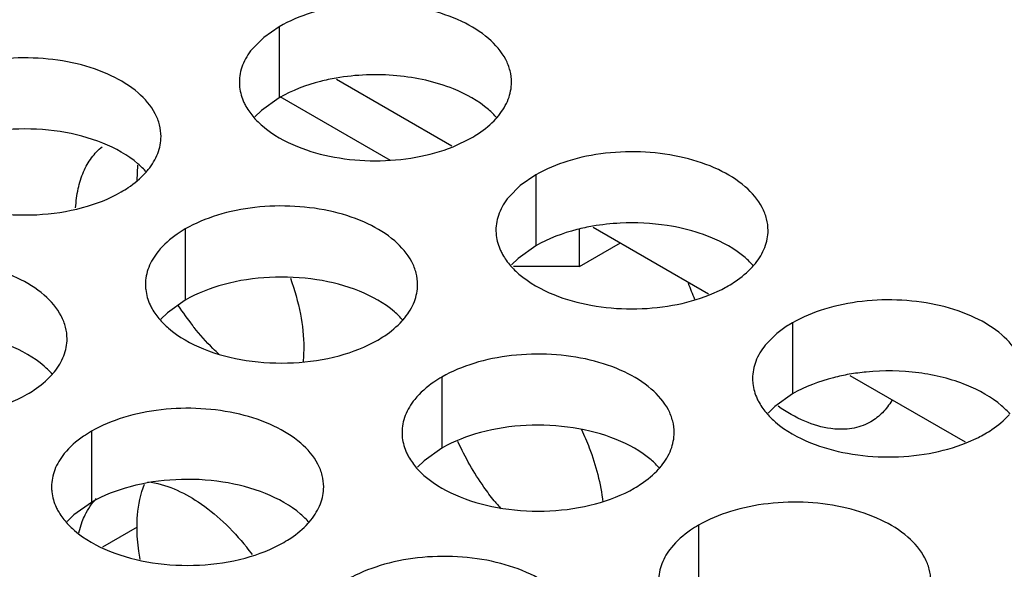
# Model space of a CAD drawing. Header units: inches. Extents: x 0 to 34, y 0 to 22.
# Tile 138 of 164: x 17.716 to 17.897, y 19.952 to 20.053. Entities that reach past the tile are written whole.
import ezdxf

# ---------------------------------------------------------------- set-up
doc = ezdxf.new("R2010")
doc.units = ezdxf.units.IN
doc.header["$LTSCALE"] = 1.87
doc.header["$MEASUREMENT"] = 0
doc.layers.get('0').update_dxf_attribs({"linetype": 'CONTINUOUS'})
doc.layers.add('02___PRT_ALL_AXES', color=7, linetype='CONTINUOUS')
doc.layers.add('COSMETIC', color=7, linetype='CONTINUOUS')

msp = doc.modelspace()

# ---------------------------------------------------------------- linework, layer by layer
at = {"color": 3, "linetype": 'CONTINUOUS'}
for p, q in [((17.7739256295, 20.0422676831), (17.7950985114, 20.0300427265)), ((17.8210660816, 20.0150493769), (17.8422389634, 20.0028244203)), ((17.8185619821, 20.0078549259), (17.8260442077, 20.0121750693)), ((17.8185619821, 20.0078549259), (17.8063891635, 20.0078549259)), ((17.8682065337, 19.9878310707), (17.8893794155, 19.975606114))]:
    msp.add_line(p, q, dxfattribs=at)
at = {"color": 7, "linetype": 'CONTINUOUS'}
for p, q in [((17.7635081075, 20.0390967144), (17.7837388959, 20.0274157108)), ((17.8185619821, 20.0078549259), (17.8185619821, 20.0146619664))]:
    msp.add_line(p, q, dxfattribs=at)
at = {"layer": '02___PRT_ALL_AXES', "color": 3, "linetype": 'CONTINUOUS'}
for p, q in [((17.7633712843, 20.0519232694), (17.760520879, 20.0499527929)), ((17.760520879, 20.0499527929), (17.7583912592, 20.0478167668)), ((17.7953138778, 20.0298637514), (17.7987266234, 20.0315095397)), ((17.8105117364, 20.0247049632), (17.807661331, 20.0227344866)), ((17.807661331, 20.0227344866), (17.8055317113, 20.0205984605)), ((17.8424543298, 20.0026454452), (17.8446800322, 20.00364963)), ((17.8565409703, 19.996801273), (17.8548017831, 19.9955161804)), ((17.8548017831, 19.9955161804), (17.8526721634, 19.9933801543)), ((17.7678859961, 19.9928994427), (17.7677446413, 19.9901875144)), ((17.8895947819, 19.975427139), (17.8918204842, 19.9764313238)), ((17.7265398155, 19.9588733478), (17.7271960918, 19.9609929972))]:
    msp.add_line(p, q, dxfattribs=at)
at = {"layer": '02___PRT_ALL_AXES', "color": 7, "linetype": 'CONTINUOUS'}
for p, q in [((17.7633712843, 20.0519232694), (17.7633712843, 20.038859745)), ((17.7633712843, 20.038859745), (17.7601171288, 20.0365432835)), ((17.7601171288, 20.0365432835), (17.758905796, 20.0353526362)), ((17.7372447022, 20.0236561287), (17.7373995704, 20.0264908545)), ((17.8105117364, 20.0247049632), (17.8105117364, 20.0116414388)), ((17.7461166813, 20.0147423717), (17.7461166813, 20.0016788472)), ((17.8105117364, 20.0116414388), (17.8072575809, 20.0093249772)), ((17.8072575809, 20.0093249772), (17.8060462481, 20.00813433)), ((17.7461166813, 20.0016788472), (17.7428625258, 19.9993623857)), ((17.7428625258, 19.9993623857), (17.741651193, 19.9981717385)), ((17.8576521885, 19.997486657), (17.8576521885, 19.9844231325)), ((17.7932571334, 19.9875240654), (17.7932571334, 19.974460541)), ((17.8576521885, 19.9844231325), (17.854398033, 19.982106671)), ((17.854398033, 19.982106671), (17.8531867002, 19.9809160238)), ((17.7288620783, 19.9775614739), (17.7288620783, 19.9644979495)), ((17.7932571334, 19.974460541), (17.7900029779, 19.9721440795)), ((17.7900029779, 19.9721440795), (17.7887916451, 19.9709534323)), ((17.7288620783, 19.9644979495), (17.7256079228, 19.962181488)), ((17.7256079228, 19.962181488), (17.72439659, 19.9609908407)), ((17.8403975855, 19.9603057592), (17.8403975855, 19.9472422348)), ((17.7372447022, 19.9599714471), (17.7308767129, 19.9562946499))]:
    msp.add_line(p, q, dxfattribs=at)
at = {"layer": '02___PRT_ALL_AXES', "color": 3, "linetype": 'CONTINUOUS'}
for centre, radius, start, end in [((17.79310807, 20.044193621), 0.0136346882, 317.696268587, 321.0162667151), ((17.7287130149, 20.0342310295), 0.0136346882, 317.6962685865, 321.0162667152), ((17.8402485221, 20.0169753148), 0.0136346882, 317.696268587, 321.016266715), ((17.8841176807, 20.0208638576), 0.0483385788, 199.3837565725, 203.1723158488), ((17.8336440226, 20.0254864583), 0.0244671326, 296.8113580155, 299.9715757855), ((17.775853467, 20.0070127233), 0.0136346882, 317.6962685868, 321.0162667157), ((17.868729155, 19.978283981), 0.02216849, 119.9782805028, 123.3531352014), ((17.7114584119, 19.9970501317), 0.0136346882, 317.6962685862, 321.0162667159), ((17.8807844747, 19.9982681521), 0.0244671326, 296.8113580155, 299.9715757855), ((17.8229939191, 19.979794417), 0.0136346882, 317.6962685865, 321.0162667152), ((17.758598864, 19.9698318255), 0.0136346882, 317.6962685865, 321.0162667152), ((17.719679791, 19.9259389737), 0.0483861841, 36.7524527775, 38.7843798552)]:
    msp.add_arc(centre, radius, start, end, dxfattribs=at)
at = {"layer": '02___PRT_ALL_AXES', "color": 7, "linetype": 'CONTINUOUS'}
for centre, radius, start, end in [((17.8281094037, 19.9739614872), 0.0419054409, 92.8709386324, 99.8233911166), ((17.8281972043, 19.9732718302), 0.0425986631, 81.2739163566, 92.9424234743), ((17.7864930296, 20.0277308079), 0.04969921, 213.0519360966, 218.152500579), ((17.7849565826, 20.0265407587), 0.0477558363, 218.1684960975, 218.7900548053), ((17.8751463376, 19.9475295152), 0.0411129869, 95.4623934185, 99.8682063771), ((17.8393647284, 19.9940900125), 0.0467950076, 218.7847158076, 221.1780508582)]:
    msp.add_arc(centre, radius, start, end, dxfattribs=at)
at = {"layer": '02___PRT_ALL_AXES', "color": 3, "linetype": 'CONTINUOUS'}
for points, knots in [([(17.8060480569, 20.0417067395), (17.8060483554, 20.0424186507), (17.8058599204, 20.0438779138), (17.8047090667, 20.0467888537), (17.8017850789, 20.0501500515), (17.7967644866, 20.0531994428), (17.7904968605, 20.0552992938), (17.7834700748, 20.0562851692), (17.7762441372, 20.0560884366), (17.7694137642, 20.054720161), (17.7652218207, 20.0529917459), (17.7633712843, 20.0519232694)], [0, 0, 0, 0, 0.0428834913, 0.0875237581, 0.1869142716, 0.3042190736, 0.4379395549, 0.5823561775, 0.7295584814, 0.8712822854, 1, 1, 1, 1]), ([(17.7583912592, 20.0478167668), (17.7576685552, 20.0469229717), (17.7564930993, 20.0450068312), (17.7560502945, 20.0427841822), (17.7560498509, 20.0417260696)], [0, 0, 0, 0, 0.520681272, 1, 1, 1, 1]), ([(17.7416530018, 20.031744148), (17.7416533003, 20.0324560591), (17.7414648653, 20.0339153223), (17.7403140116, 20.0368262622), (17.7373900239, 20.04018746), (17.7323694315, 20.0432368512), (17.7261018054, 20.0453367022), (17.7190750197, 20.0463225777), (17.7118490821, 20.0461258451), (17.7050187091, 20.0447575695), (17.7008267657, 20.0430291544), (17.6989762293, 20.0419606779)], [0, 0, 0, 0, 0.0428834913, 0.0875237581, 0.1869142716, 0.3042190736, 0.4379395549, 0.5823561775, 0.7295584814, 0.8712822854, 1, 1, 1, 1]), ([(17.7560498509, 20.0417260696), (17.7560497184, 20.0414100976), (17.7561214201, 20.0401242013), (17.7564925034, 20.0388605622), (17.7569008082, 20.0379804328)], [0, 0, 0, 0, 0.2456633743, 1, 1, 1, 1]), ([(17.8037066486, 20.0356160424), (17.8044293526, 20.0365098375), (17.8056048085, 20.0384259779), (17.8060476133, 20.040648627), (17.8060480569, 20.0417067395)], [0, 0, 0, 0, 0.520681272, 1, 1, 1, 1]), ([(17.7569008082, 20.0379804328), (17.7570130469, 20.0377384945), (17.7575202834, 20.0367509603), (17.7581788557, 20.0358445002), (17.7587335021, 20.0352100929)], [0, 0, 0, 0, 0.2404086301, 1, 1, 1, 1]), ([(17.7587335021, 20.0352100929), (17.7592120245, 20.0346627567), (17.7615167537, 20.0324099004), (17.7644052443, 20.0308238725), (17.766709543, 20.0298922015)], [0, 0, 0, 0, 0.2263074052, 1, 1, 1, 1]), ([(17.7987266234, 20.0315095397), (17.7991624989, 20.0317612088), (17.8007726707, 20.0327624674), (17.8022547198, 20.0339857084), (17.8031921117, 20.0350166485)], [0, 0, 0, 0, 0.2653620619, 1, 1, 1, 1]), ([(17.7393115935, 20.0256534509), (17.7400342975, 20.026547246), (17.7412097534, 20.0284633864), (17.7416525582, 20.0306860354), (17.7416530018, 20.031744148)], [0, 0, 0, 0, 0.520681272, 1, 1, 1, 1]), ([(17.7259736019, 20.0186313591), (17.7260415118, 20.019815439), (17.7263299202, 20.0220788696), (17.7272957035, 20.0252174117), (17.7287747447, 20.0278641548), (17.7301126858, 20.0292801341), (17.7308387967, 20.0298596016)], [0, 0, 0, 0, 0.2828521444, 0.5416252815, 0.7784479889, 1, 1, 1, 1]), ([(17.766709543, 20.0298922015), (17.768894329, 20.0290088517), (17.7736222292, 20.0277071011), (17.78100129, 20.0270676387), (17.7883869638, 20.0276905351), (17.7931221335, 20.0289845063), (17.7953138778, 20.0298637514)], [0, 0, 0, 0, 0.2421104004, 0.4997389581, 0.7573840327, 1, 1, 1, 1]), ([(17.853188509, 20.0144884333), (17.8531888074, 20.0152003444), (17.8530003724, 20.0166596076), (17.8518495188, 20.0195705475), (17.848925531, 20.0229317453), (17.8439049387, 20.0259811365), (17.8376373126, 20.0280809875), (17.8306105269, 20.029066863), (17.8233845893, 20.0288701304), (17.8165542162, 20.0275018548), (17.8123622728, 20.0257734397), (17.8105117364, 20.0247049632)], [0, 0, 0, 0, 0.0428834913, 0.0875237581, 0.1869142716, 0.3042190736, 0.4379395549, 0.5823561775, 0.7295584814, 0.8712822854, 1, 1, 1, 1]), ([(17.7343315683, 20.0215469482), (17.7347674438, 20.0217986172), (17.7363776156, 20.0227998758), (17.7378596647, 20.0240231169), (17.7387970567, 20.025054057)], [0, 0, 0, 0, 0.2653620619, 1, 1, 1, 1]), ([(17.7023144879, 20.0199296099), (17.7048328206, 20.018911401), (17.7103154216, 20.0175002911), (17.7187884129, 20.0170912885), (17.7270224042, 20.0183103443), (17.73211704, 20.0202683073), (17.7343315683, 20.0215469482)], [0, 0, 0, 0, 0.2471885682, 0.5098846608, 0.7673009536, 1, 1, 1, 1]), ([(17.8055317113, 20.0205984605), (17.8048090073, 20.0197046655), (17.8036335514, 20.017788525), (17.8031907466, 20.015565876), (17.8031903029, 20.0145077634)], [0, 0, 0, 0, 0.520681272, 1, 1, 1, 1]), ([(17.7887934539, 20.0045258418), (17.7887937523, 20.0052377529), (17.7886053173, 20.0066970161), (17.7874544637, 20.009607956), (17.7845304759, 20.0129691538), (17.7795098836, 20.016018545), (17.7732422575, 20.018118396), (17.7662154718, 20.0191042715), (17.7589895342, 20.0189075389), (17.7521591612, 20.0175392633), (17.7479672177, 20.0158108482), (17.7461166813, 20.0147423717)], [0, 0, 0, 0, 0.0428834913, 0.0875237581, 0.1869142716, 0.3042190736, 0.4379395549, 0.5823561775, 0.7295584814, 0.8712822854, 1, 1, 1, 1]), ([(17.7461166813, 20.0147423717), (17.7456156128, 20.014453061), (17.7437898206, 20.0133053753), (17.7421296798, 20.0118639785), (17.7411366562, 20.010635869)], [0, 0, 0, 0, 0.2681225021, 1, 1, 1, 1]), ([(17.8031903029, 20.0145077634), (17.8031901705, 20.0141917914), (17.8032618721, 20.012905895), (17.8036329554, 20.011642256), (17.8040412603, 20.0107621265)], [0, 0, 0, 0, 0.2456633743, 1, 1, 1, 1]), ([(17.8508471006, 20.0083977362), (17.8515698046, 20.0092915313), (17.8527452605, 20.0112076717), (17.8531880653, 20.0134303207), (17.853188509, 20.0144884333)], [0, 0, 0, 0, 0.520681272, 1, 1, 1, 1]), ([(17.7243983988, 19.9945632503), (17.7243986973, 19.9952751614), (17.7242102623, 19.9967344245), (17.7230594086, 19.9996453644), (17.7201354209, 20.0030065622), (17.7151148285, 20.0060559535), (17.7088472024, 20.0081558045), (17.7018204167, 20.00914168), (17.6945944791, 20.0089449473), (17.6877641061, 20.0075766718), (17.6835721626, 20.0058482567), (17.6817216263, 20.0047797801)], [0, 0, 0, 0, 0.0428834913, 0.0875237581, 0.1869142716, 0.3042190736, 0.4379395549, 0.5823561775, 0.7295584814, 0.8712822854, 1, 1, 1, 1]), ([(17.7411366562, 20.010635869), (17.7404139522, 20.0097420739), (17.7392384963, 20.0078259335), (17.7387956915, 20.0056032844), (17.7387952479, 20.0045451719)], [0, 0, 0, 0, 0.520681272, 1, 1, 1, 1]), ([(17.8040412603, 20.0107621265), (17.804153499, 20.0105201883), (17.8046607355, 20.0095326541), (17.8053193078, 20.0086261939), (17.8058739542, 20.0079917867)], [0, 0, 0, 0, 0.2404086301, 1, 1, 1, 1]), ([(17.8058739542, 20.0079917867), (17.8063524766, 20.0074444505), (17.8086572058, 20.0051915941), (17.8115456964, 20.0036055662), (17.813849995, 20.0026738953)], [0, 0, 0, 0, 0.2263074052, 1, 1, 1, 1]), ([(17.8458670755, 20.0042912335), (17.8463029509, 20.0045429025), (17.8479131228, 20.0055441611), (17.8493951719, 20.0067674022), (17.8503325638, 20.0077983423)], [0, 0, 0, 0, 0.2653620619, 1, 1, 1, 1]), ([(17.7654328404, 20.0056823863), (17.766210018, 20.0035454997), (17.7674045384, 19.9993386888), (17.7678859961, 19.9949803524), (17.7678859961, 19.9928994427)], [0, 0, 0, 0, 0.5221502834, 1, 1, 1, 1]), ([(17.7387952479, 20.0045451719), (17.7387951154, 20.0042291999), (17.738866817, 20.0029433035), (17.7392379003, 20.0016796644), (17.7396462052, 20.000799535)], [0, 0, 0, 0, 0.2456633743, 1, 1, 1, 1]), ([(17.7864520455, 19.9984351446), (17.7871747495, 19.9993289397), (17.7883502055, 20.0012450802), (17.7887930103, 20.0034677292), (17.7887934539, 20.0045258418)], [0, 0, 0, 0, 0.520681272, 1, 1, 1, 1]), ([(17.813849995, 20.0026738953), (17.8160347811, 20.0017905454), (17.8207626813, 20.0004887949), (17.8281417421, 19.9998493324), (17.8355274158, 20.0004722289), (17.8402625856, 20.0017662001), (17.8424543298, 20.0026454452)], [0, 0, 0, 0, 0.2421104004, 0.4997389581, 0.7573840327, 1, 1, 1, 1]), ([(17.7396462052, 20.000799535), (17.7397584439, 20.0005575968), (17.7402656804, 19.9995700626), (17.7409242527, 19.9986636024), (17.7414788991, 19.9980291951)], [0, 0, 0, 0, 0.2404086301, 1, 1, 1, 1]), ([(17.900328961, 19.9872701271), (17.9003292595, 19.9879820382), (17.9001408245, 19.9894413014), (17.8989899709, 19.9923522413), (17.8960659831, 19.9957134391), (17.8910453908, 19.9987628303), (17.8847777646, 20.0008626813), (17.8777509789, 20.0018485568), (17.8705250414, 20.0016518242), (17.8636946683, 20.0002835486), (17.8595027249, 19.9985551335), (17.8576521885, 19.997486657)], [0, 0, 0, 0, 0.0428834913, 0.0875237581, 0.1869142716, 0.3042190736, 0.4379395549, 0.5823561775, 0.7295584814, 0.8712822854, 1, 1, 1, 1]), ([(17.7414788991, 19.9980291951), (17.7419574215, 19.997481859), (17.7442621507, 19.9952290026), (17.7471506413, 19.9936429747), (17.74945494, 19.9927113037)], [0, 0, 0, 0, 0.2263074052, 1, 1, 1, 1]), ([(17.7814720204, 19.994328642), (17.7819078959, 19.994580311), (17.7835180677, 19.9955815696), (17.7850001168, 19.9968048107), (17.7859375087, 19.9978357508)], [0, 0, 0, 0, 0.2653620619, 1, 1, 1, 1]), ([(17.7220569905, 19.9884725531), (17.7227796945, 19.9893663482), (17.7239551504, 19.9912824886), (17.7243979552, 19.9935051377), (17.7243983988, 19.9945632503)], [0, 0, 0, 0, 0.520681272, 1, 1, 1, 1]), ([(17.74945494, 19.9927113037), (17.7519732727, 19.9916930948), (17.7574558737, 19.9902819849), (17.765928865, 19.9898729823), (17.7741628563, 19.9910920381), (17.7792574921, 19.9930500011), (17.7814720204, 19.994328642)], [0, 0, 0, 0, 0.2471885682, 0.5098846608, 0.7673009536, 1, 1, 1, 1]), ([(17.8526721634, 19.9933801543), (17.8519494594, 19.9924863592), (17.8507740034, 19.9905702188), (17.8503311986, 19.9883475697), (17.850330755, 19.9872894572)], [0, 0, 0, 0, 0.520681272, 1, 1, 1, 1]), ([(17.835933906, 19.9773075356), (17.8359342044, 19.9780194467), (17.8357457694, 19.9794787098), (17.8345949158, 19.9823896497), (17.831670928, 19.9857508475), (17.8266503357, 19.9888002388), (17.8203827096, 19.9909000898), (17.8133559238, 19.9918859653), (17.8061299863, 19.9916892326), (17.7992996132, 19.9903209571), (17.7951076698, 19.988592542), (17.7932571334, 19.9875240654)], [0, 0, 0, 0, 0.0428834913, 0.0875237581, 0.1869142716, 0.3042190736, 0.4379395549, 0.5823561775, 0.7295584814, 0.8712822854, 1, 1, 1, 1]), ([(17.7170769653, 19.9843660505), (17.7175128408, 19.9846177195), (17.7191230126, 19.9856189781), (17.7206050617, 19.9868422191), (17.7215424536, 19.9878731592)], [0, 0, 0, 0, 0.2653620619, 1, 1, 1, 1]), ([(17.7932571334, 19.9875240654), (17.7927560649, 19.9872347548), (17.7909302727, 19.9860870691), (17.7892701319, 19.9846456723), (17.7882771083, 19.9834175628)], [0, 0, 0, 0, 0.2681225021, 1, 1, 1, 1]), ([(17.850330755, 19.9872894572), (17.8503306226, 19.9869734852), (17.8504023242, 19.9856875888), (17.8507734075, 19.9844239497), (17.8511817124, 19.9835438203)], [0, 0, 0, 0, 0.2456633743, 1, 1, 1, 1]), ([(17.6850598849, 19.9827487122), (17.6875782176, 19.9817305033), (17.6930608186, 19.9803193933), (17.7015338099, 19.9799103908), (17.7097678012, 19.9811294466), (17.714862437, 19.9830874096), (17.7170769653, 19.9843660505)], [0, 0, 0, 0, 0.2471885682, 0.5098846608, 0.7673009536, 1, 1, 1, 1]), ([(17.7882771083, 19.9834175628), (17.7875544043, 19.9825237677), (17.7863789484, 19.9806076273), (17.7859361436, 19.9783849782), (17.7859356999, 19.9773268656)], [0, 0, 0, 0, 0.520681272, 1, 1, 1, 1]), ([(17.8511817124, 19.9835438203), (17.8512939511, 19.9833018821), (17.8518011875, 19.9823143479), (17.8524597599, 19.9814078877), (17.8530144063, 19.9807734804)], [0, 0, 0, 0, 0.2404086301, 1, 1, 1, 1]), ([(17.8677059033, 19.9779725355), (17.866719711, 19.9778843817), (17.8640510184, 19.9779814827), (17.8596637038, 19.9793114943), (17.8565782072, 19.9810983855), (17.8550331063, 19.9821766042)], [0, 0, 0, 0, 0.2186164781, 0.5839929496, 1, 1, 1, 1]), ([(17.8759152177, 19.9832285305), (17.8754350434, 19.9824160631), (17.8743159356, 19.9809230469), (17.8728410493, 19.9797714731), (17.8720606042, 19.9793204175)], [0, 0, 0, 0, 0.5114732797, 1, 1, 1, 1]), ([(17.7715388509, 19.967344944), (17.7715391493, 19.9680568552), (17.7713507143, 19.9695161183), (17.7701998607, 19.9724270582), (17.7672758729, 19.975788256), (17.7622552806, 19.9788376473), (17.7559876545, 19.9809374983), (17.7489608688, 19.9819233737), (17.7417349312, 19.9817266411), (17.7349045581, 19.9803583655), (17.7307126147, 19.9786299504), (17.7288620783, 19.9775614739)], [0, 0, 0, 0, 0.0428834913, 0.0875237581, 0.1869142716, 0.3042190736, 0.4379395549, 0.5823561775, 0.7295584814, 0.8712822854, 1, 1, 1, 1]), ([(17.8530144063, 19.9807734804), (17.8534929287, 19.9802261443), (17.8557976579, 19.9779732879), (17.8586861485, 19.97638726), (17.8609904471, 19.975455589)], [0, 0, 0, 0, 0.2263074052, 1, 1, 1, 1]), ([(17.8930075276, 19.9770729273), (17.893443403, 19.9773245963), (17.8950535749, 19.9783258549), (17.8965356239, 19.979549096), (17.8974730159, 19.9805800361)], [0, 0, 0, 0, 0.2653620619, 1, 1, 1, 1]), ([(17.8720606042, 19.9793204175), (17.8717359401, 19.9791327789), (17.8703717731, 19.9784434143), (17.8688527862, 19.9780750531), (17.8677059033, 19.9779725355)], [0, 0, 0, 0, 0.2456605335, 1, 1, 1, 1]), ([(17.7288620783, 19.9775614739), (17.7283610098, 19.9772721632), (17.7265352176, 19.9761244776), (17.7248750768, 19.9746830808), (17.7238820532, 19.9734549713)], [0, 0, 0, 0, 0.2681225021, 1, 1, 1, 1]), ([(17.7859356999, 19.9773268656), (17.7859355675, 19.9770108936), (17.7860072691, 19.9757249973), (17.7863783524, 19.9744613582), (17.7867866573, 19.9735812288)], [0, 0, 0, 0, 0.2456633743, 1, 1, 1, 1]), ([(17.818909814, 19.9778716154), (17.8194251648, 19.9767719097), (17.8212432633, 19.9724961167), (17.8224487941, 19.967939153), (17.8228362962, 19.964528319)], [0, 0, 0, 0, 0.2613312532, 1, 1, 1, 1]), ([(17.8335924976, 19.9712168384), (17.8343152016, 19.9721106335), (17.8354906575, 19.9740267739), (17.8359334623, 19.976249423), (17.835933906, 19.9773075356)], [0, 0, 0, 0, 0.520681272, 1, 1, 1, 1]), ([(17.8609904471, 19.975455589), (17.8631752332, 19.9745722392), (17.8679031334, 19.9732704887), (17.8752821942, 19.9726310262), (17.8826678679, 19.9732539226), (17.8874030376, 19.9745478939), (17.8895947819, 19.975427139)], [0, 0, 0, 0, 0.2421104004, 0.4997389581, 0.7573840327, 1, 1, 1, 1]), ([(17.7238820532, 19.9734549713), (17.7231593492, 19.9725611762), (17.7219838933, 19.9706450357), (17.7215410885, 19.9684223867), (17.7215406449, 19.9673642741)], [0, 0, 0, 0, 0.520681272, 1, 1, 1, 1]), ([(17.7867866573, 19.9735812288), (17.786898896, 19.9733392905), (17.7874061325, 19.9723517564), (17.7880647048, 19.9714452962), (17.7886193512, 19.9708108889)], [0, 0, 0, 0, 0.2404086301, 1, 1, 1, 1]), ([(17.7886193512, 19.9708108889), (17.7890978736, 19.9702635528), (17.7914026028, 19.9680106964), (17.7942910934, 19.9664246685), (17.796595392, 19.9654929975)], [0, 0, 0, 0, 0.2263074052, 1, 1, 1, 1]), ([(17.8286124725, 19.9671103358), (17.8290483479, 19.9673620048), (17.8306585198, 19.9683632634), (17.8321405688, 19.9695865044), (17.8330779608, 19.9706174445)], [0, 0, 0, 0, 0.2653620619, 1, 1, 1, 1]), ([(17.7392483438, 19.9682982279), (17.7425404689, 19.9678879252), (17.7475548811, 19.9655596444), (17.7532975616, 19.9609156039), (17.7560734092, 19.9578947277), (17.7573972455, 19.9562476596)], [0, 0, 0, 0, 0.4485317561, 0.7143074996, 1, 1, 1, 1]), ([(17.7215406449, 19.9673642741), (17.7215405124, 19.9670483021), (17.721612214, 19.9657624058), (17.7219832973, 19.9644987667), (17.7223916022, 19.9636186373)], [0, 0, 0, 0, 0.2456633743, 1, 1, 1, 1]), ([(17.7691974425, 19.9612542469), (17.7699201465, 19.962148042), (17.7710956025, 19.9640641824), (17.7715384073, 19.9662868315), (17.7715388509, 19.967344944)], [0, 0, 0, 0, 0.520681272, 1, 1, 1, 1]), ([(17.796595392, 19.9654929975), (17.7991137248, 19.9644747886), (17.8045963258, 19.9630636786), (17.8130693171, 19.9626546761), (17.8213033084, 19.9638737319), (17.8263979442, 19.9658316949), (17.8286124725, 19.9671103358)], [0, 0, 0, 0, 0.2471885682, 0.5098846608, 0.7673009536, 1, 1, 1, 1]), ([(17.7271960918, 19.9609929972), (17.7273527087, 19.961400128), (17.7280112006, 19.9629192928), (17.7289493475, 19.9643255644), (17.7297891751, 19.9652102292)], [0, 0, 0, 0, 0.2634109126, 1, 1, 1, 1]), ([(17.883074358, 19.9500892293), (17.8830746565, 19.9508011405), (17.8828862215, 19.9522604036), (17.8817353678, 19.9551713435), (17.8788113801, 19.9585325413), (17.8737907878, 19.9615819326), (17.8675231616, 19.9636817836), (17.8604963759, 19.9646676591), (17.8532704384, 19.9644709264), (17.8464400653, 19.9631026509), (17.8422481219, 19.9613742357), (17.8403975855, 19.9603057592)], [0, 0, 0, 0, 0.0428834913, 0.0875237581, 0.1869142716, 0.3042190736, 0.4379395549, 0.5823561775, 0.7295584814, 0.8712822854, 1, 1, 1, 1]), ([(17.7223916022, 19.9636186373), (17.7225038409, 19.963376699), (17.7230110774, 19.9623891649), (17.7236696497, 19.9614827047), (17.7242242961, 19.9608482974)], [0, 0, 0, 0, 0.2404086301, 1, 1, 1, 1]), ([(17.7242242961, 19.9608482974), (17.7247028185, 19.9603009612), (17.7270075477, 19.9580481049), (17.7298960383, 19.956462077), (17.732200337, 19.955530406)], [0, 0, 0, 0, 0.2263074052, 1, 1, 1, 1]), ([(17.7642174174, 19.9571477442), (17.7646532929, 19.9573994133), (17.7662634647, 19.9584006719), (17.7677455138, 19.9596239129), (17.7686829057, 19.960654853)], [0, 0, 0, 0, 0.2653620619, 1, 1, 1, 1]), ([(17.8403975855, 19.9603057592), (17.839896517, 19.9600164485), (17.8380707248, 19.9588687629), (17.836410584, 19.9574273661), (17.8354175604, 19.9561992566)], [0, 0, 0, 0, 0.2681225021, 1, 1, 1, 1]), ([(17.732200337, 19.955530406), (17.7347186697, 19.954512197), (17.7402012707, 19.9531010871), (17.748674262, 19.9526920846), (17.7569082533, 19.9539111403), (17.7620028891, 19.9558691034), (17.7642174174, 19.9571477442)], [0, 0, 0, 0, 0.2471885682, 0.5098846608, 0.7673009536, 1, 1, 1, 1]), ([(17.8354175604, 19.9561992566), (17.8346948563, 19.9553054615), (17.8335194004, 19.953389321), (17.8330765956, 19.951166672), (17.833076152, 19.9501085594)], [0, 0, 0, 0, 0.520681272, 1, 1, 1, 1]), ([(17.8186793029, 19.9401266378), (17.8186796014, 19.9408385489), (17.8184911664, 19.9422978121), (17.8173403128, 19.945208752), (17.814416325, 19.9485699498), (17.8093957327, 19.951619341), (17.8031281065, 19.9537191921), (17.7961013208, 19.9547050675), (17.7888753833, 19.9545083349), (17.7820450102, 19.9531400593), (17.7778530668, 19.9514116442), (17.7760025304, 19.9503431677)], [0, 0, 0, 0, 0.0428834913, 0.0875237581, 0.1869142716, 0.3042190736, 0.4379395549, 0.5823561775, 0.7295584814, 0.8712822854, 1, 1, 1, 1])]:
    msp.add_open_spline(points, degree=3, knots=knots, dxfattribs=at)
at = {"layer": '02___PRT_ALL_AXES', "color": 7, "linetype": 'CONTINUOUS'}
for points, knots in [([(17.7738193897, 20.0424708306), (17.7728514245, 20.0423020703), (17.7692395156, 20.0415327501), (17.7657201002, 20.0402159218), (17.7633712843, 20.038859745)], [0, 0, 0, 0, 0.2659330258, 1, 1, 1, 1]), ([(17.7953883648, 20.0404770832), (17.7920914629, 20.0418100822), (17.7848597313, 20.0433819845), (17.7774936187, 20.0431114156), (17.7738193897, 20.0424708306)], [0, 0, 0, 0, 0.4880955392, 1, 1, 1, 1]), ([(17.8033644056, 20.0351591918), (17.8028858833, 20.035706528), (17.8005811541, 20.0379593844), (17.7976926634, 20.0395454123), (17.7953883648, 20.0404770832)], [0, 0, 0, 0, 0.2263074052, 1, 1, 1, 1]), ([(17.7309933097, 20.0305144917), (17.728474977, 20.0315327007), (17.7229923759, 20.0329438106), (17.7145193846, 20.0333528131), (17.7062853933, 20.0321337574), (17.7011907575, 20.0301757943), (17.6989762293, 20.0288971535)], [0, 0, 0, 0, 0.2471885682, 0.5098846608, 0.7673009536, 1, 1, 1, 1]), ([(17.7389693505, 20.0251966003), (17.7384908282, 20.0257439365), (17.736186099, 20.0279967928), (17.7332976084, 20.0295828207), (17.7309933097, 20.0305144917)], [0, 0, 0, 0, 0.2263074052, 1, 1, 1, 1]), ([(17.8209598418, 20.0152525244), (17.8199918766, 20.015083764), (17.8163799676, 20.0143144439), (17.8128605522, 20.0129976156), (17.8105117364, 20.0116414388)], [0, 0, 0, 0, 0.2659330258, 1, 1, 1, 1]), ([(17.8425288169, 20.013258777), (17.8419231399, 20.0135036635), (17.8393681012, 20.0144393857), (17.8367021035, 20.0150615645), (17.8346598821, 20.0153774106)], [0, 0, 0, 0, 0.2402041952, 1, 1, 1, 1]), ([(17.8505048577, 20.0079408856), (17.8500263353, 20.0084882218), (17.8477216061, 20.0107410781), (17.8448331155, 20.012327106), (17.8425288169, 20.013258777)], [0, 0, 0, 0, 0.2263074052, 1, 1, 1, 1]), ([(17.7781337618, 20.0032961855), (17.775615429, 20.0043143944), (17.770132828, 20.0057255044), (17.7616598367, 20.0061345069), (17.7534258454, 20.0049154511), (17.7483312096, 20.0029574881), (17.7461166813, 20.0016788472)], [0, 0, 0, 0, 0.2471885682, 0.5098846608, 0.7673009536, 1, 1, 1, 1]), ([(17.7861098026, 19.9979782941), (17.7856312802, 19.9985256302), (17.783326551, 20.0007784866), (17.7804380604, 20.0023645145), (17.7781337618, 20.0032961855)], [0, 0, 0, 0, 0.2263074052, 1, 1, 1, 1]), ([(17.7523922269, 19.9916430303), (17.751982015, 19.9920170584), (17.7503333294, 19.9935844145), (17.7488105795, 19.995283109), (17.7477334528, 19.9966232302)], [0, 0, 0, 0, 0.2440706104, 1, 1, 1, 1]), ([(17.7217147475, 19.9880157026), (17.7212362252, 19.9885630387), (17.718931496, 19.9908158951), (17.7160430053, 19.992401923), (17.7137387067, 19.993333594)], [0, 0, 0, 0, 0.2263074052, 1, 1, 1, 1]), ([(17.8681002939, 19.9880342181), (17.8671323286, 19.9878654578), (17.8635204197, 19.9870961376), (17.8600010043, 19.9857793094), (17.8576521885, 19.9844231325)], [0, 0, 0, 0, 0.2659330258, 1, 1, 1, 1]), ([(17.8896692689, 19.9860404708), (17.8868597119, 19.9871764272), (17.8807211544, 19.9886628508), (17.874427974, 19.988762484), (17.8712326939, 19.9884558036)], [0, 0, 0, 0, 0.4856220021, 1, 1, 1, 1]), ([(17.8976453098, 19.9807225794), (17.8971667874, 19.9812699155), (17.8948620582, 19.9835227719), (17.8919735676, 19.9851087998), (17.8896692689, 19.9860404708)], [0, 0, 0, 0, 0.2263074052, 1, 1, 1, 1]), ([(17.8252742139, 19.9760778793), (17.8227558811, 19.9770960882), (17.8172732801, 19.9785071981), (17.8088002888, 19.9789162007), (17.8005662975, 19.9776971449), (17.7954716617, 19.9757391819), (17.7932571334, 19.974460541)], [0, 0, 0, 0, 0.2471885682, 0.5098846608, 0.7673009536, 1, 1, 1, 1]), ([(17.8028877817, 19.9647778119), (17.8022240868, 19.9656035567), (17.7996611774, 19.9690204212), (17.7975283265, 19.9727599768), (17.7962104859, 19.9756876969)], [0, 0, 0, 0, 0.2481017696, 1, 1, 1, 1]), ([(17.8332502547, 19.9707599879), (17.8327717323, 19.971307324), (17.8304670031, 19.9735601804), (17.8275785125, 19.9751462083), (17.8252742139, 19.9760778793)], [0, 0, 0, 0, 0.2263074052, 1, 1, 1, 1]), ([(17.7608791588, 19.9661152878), (17.758360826, 19.9671334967), (17.752878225, 19.9685446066), (17.7444052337, 19.9689536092), (17.7361712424, 19.9677345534), (17.7310766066, 19.9657765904), (17.7288620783, 19.9644979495)], [0, 0, 0, 0, 0.2471885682, 0.5098846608, 0.7673009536, 1, 1, 1, 1]), ([(17.7372447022, 19.9599714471), (17.7372447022, 19.9606922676), (17.7373500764, 19.9633654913), (17.7378960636, 19.9660452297), (17.738640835, 19.9678546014)], [0, 0, 0, 0, 0.269216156, 1, 1, 1, 1]), ([(17.7688551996, 19.9607973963), (17.7683766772, 19.9613447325), (17.766071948, 19.9635975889), (17.7631834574, 19.9651836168), (17.7608791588, 19.9661152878)], [0, 0, 0, 0, 0.2263074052, 1, 1, 1, 1]), ([(17.737817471, 19.9540272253), (17.7377237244, 19.9545366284), (17.7374031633, 19.9565026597), (17.7372447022, 19.9584973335), (17.7372447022, 19.9599714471)], [0, 0, 0, 0, 0.2600095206, 1, 1, 1, 1])]:
    msp.add_open_spline(points, degree=3, knots=knots, dxfattribs=at)
at = {"layer": 'COSMETIC', "color": 7, "linetype": 'CONTINUOUS'}
for p, q in [((17.7739256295, 20.0422676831), (17.7950985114, 20.0300427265)), ((17.8210660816, 20.0150493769), (17.8422389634, 20.0028244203)), ((17.8682065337, 19.9878310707), (17.8893794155, 19.975606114))]:
    msp.add_line(p, q, dxfattribs=at)

doc.saveas('drawing.dxf')
